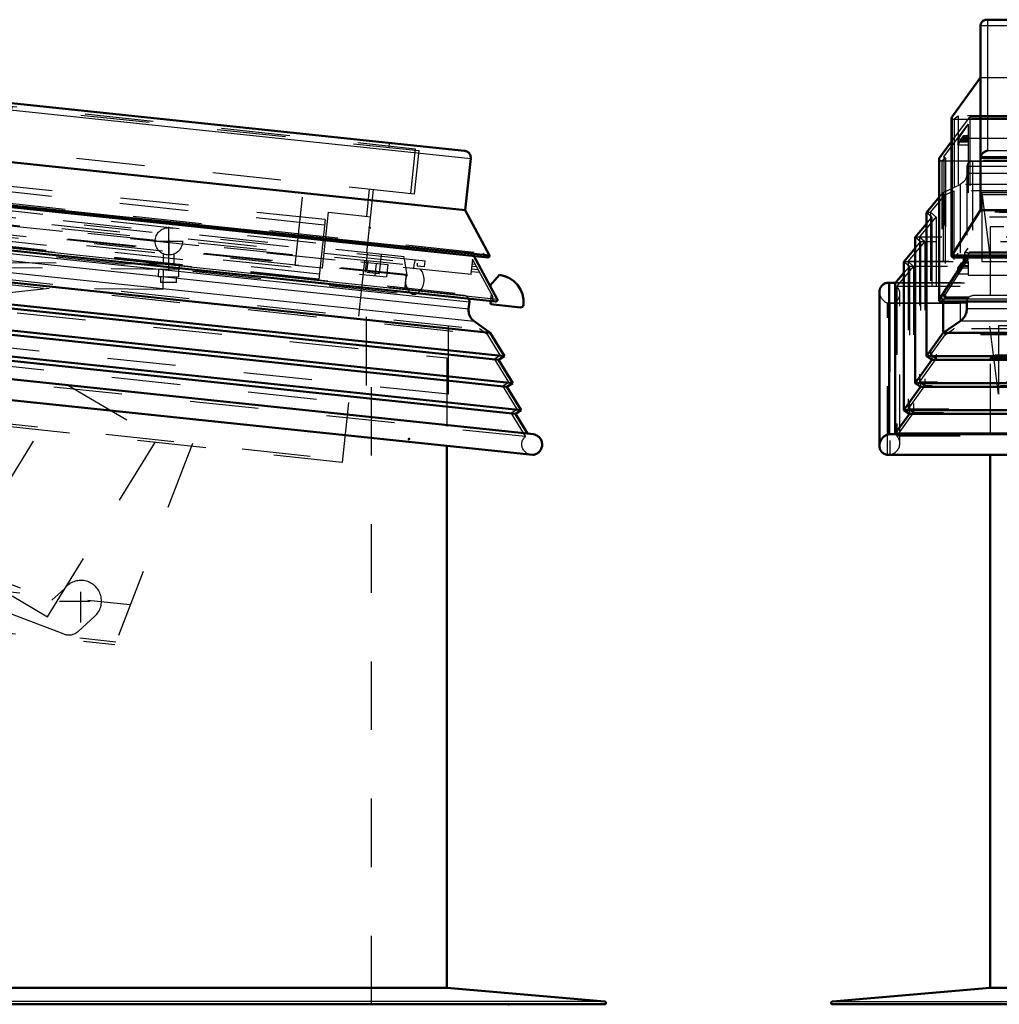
# Model space of a CAD drawing. Header units: millimetres. Extents: x 0 to 428, y 0 to 298.
# Tile 11 of 45: x 131 to 145, y 135 to 150. Entities that reach past the tile are written whole.
import ezdxf

# ---------------------------------------------------------------- set-up
doc = ezdxf.new("R2010")
doc.units = ezdxf.units.MM
doc.linetypes.add('Center', pattern=[1.5, 0.45, -0.5, 0.05, -0.5])
doc.linetypes.add('Dashed', pattern=[2, 1, -1])
for name, color, linetype, lineweight in [('am_0', 7, 'Continuous', 50), ('am_12', 3, 'Continuous', 25), ('am_3', 6, 'Dashed', 25), ('am_6', 2, 'Continuous', 35), ('am_7', 7, 'Center', 25), ('am_9', 7, 'Continuous', 50)]:
    doc.layers.add(name, color=color, linetype=linetype, lineweight=lineweight)

# ---------------------------------------------------------------- blocks, each defined once
blk = doc.blocks.new('22_FGS3001001502511U_0_in_FDFneo100150C2325N1N4N_300Cl0__1203')
at = {"layer": 'am_3'}
for p, q in [((135.061, 146.685), (120.7, 148.194)), ((135.07, 146.765), (120.709, 148.274)), ((134.986, 145.969), (120.625, 147.478)), ((134.978, 145.889), (120.617, 147.399)), ((134.637, 146.096), (134.765, 147.309)), ((135.678, 146.811), (135.72, 147.209)), ((135.035, 146.054), (135.121, 146.87)), ((135.121, 146.87), (135.738, 146.805)), ((135.07, 146.765), (134.978, 145.889)), ((135.035, 146.054), (134.637, 146.096))]:
    blk.add_line(p, q, dxfattribs=at)
at = {"layer": 'am_6'}
for tag, p, flags in [('NB', (140.738, 148.844), 8), ('NN', (140.738, 148.344), 8), ('NT', (140.738, 147.844), 8), ('NBSYN', (140.738, 147.344), 8), ('LINA', (140.738, 146.844), 8), ('CATALOG', (140.738, 146.344), 8), ('IDNR', (140.738, 145.844), 8), ('PN', (140.738, 145.344), 8), ('LODLEVEL', (140.738, 144.844), 8), ('L', (140.738, 144.344), 8), ('W', (140.738, 143.844), 8), ('DP', (140.738, 143.344), 8), ('OP', (140.738, 142.844), 8), ('PPATH', (140.738, 142.344), 8), ('ExcludeFromBOM', (140.738, 141.344), 8), ('PSOL_0', (140.738, 140.844), 9), ('PSOL_1', (140.738, 140.344), 9), ('PSOL_2', (140.738, 139.844), 9)]:
    blk.add_attdef(tag, p, '', height=0.5, dxfattribs=dict(at, flags=flags))
blk = doc.blocks.new('23_Flat_Glass_Skylight_300100150_6_0_in_FDFneo100150C2325N1N4N_300Cl0__1203')
at = {"layer": 'am_3'}
for p, q in [((119.37, 147.729), (136.266, 145.953)), ((119.218, 147.474), (136.362, 145.672)), ((119.271, 147.488), (136.313, 145.696)), ((136.266, 145.953), (136.229, 146.19)), ((136.38, 146.174), (136.376, 146.135)), ((136.311, 145.698), (136.417, 145.687)), ((136.313, 145.696), (136.311, 145.698)), ((136.414, 145.686), (136.417, 145.687))]:
    blk.add_line(p, q, dxfattribs=at)
for points in [[(136.456, 145.724), (136.469, 145.741), (136.481, 145.759), (136.492, 145.779), (136.5, 145.799), (136.507, 145.819), (136.512, 145.841), (136.515, 145.862), (136.517, 145.884), (136.516, 145.906), (136.513, 145.927), (136.509, 145.949), (136.503, 145.97), (136.495, 145.99), (136.485, 146.009), (136.473, 146.028), (136.46, 146.045)], [(136.313, 145.696), (136.299, 145.713), (136.287, 145.731), (136.276, 145.75), (136.267, 145.77), (136.26, 145.791), (136.255, 145.812), (136.251, 145.834), (136.249, 145.855), (136.25, 145.877), (136.252, 145.899), (136.256, 145.92), (136.262, 145.941), (136.266, 145.953)], [(136.417, 145.687), (136.433, 145.701), (136.449, 145.716), (136.456, 145.724)], [(136.362, 145.672), (136.355, 145.673), (136.348, 145.674), (136.342, 145.677), (136.336, 145.679), (136.33, 145.682), (136.324, 145.686), (136.319, 145.69), (136.314, 145.695), (136.313, 145.696)], [(136.414, 145.686), (136.409, 145.682), (136.403, 145.679), (136.397, 145.676), (136.39, 145.674), (136.384, 145.673), (136.377, 145.672), (136.37, 145.671), (136.364, 145.672), (136.362, 145.672)]]:
    blk.add_lwpolyline(points, dxfattribs=at)
at = {"layer": 'am_6'}
for tag, p, flags in [('NB', (141.517, 147.969), 8), ('NN', (141.517, 147.469), 8), ('NT', (141.517, 146.969), 8), ('NBSYN', (141.517, 146.469), 8), ('LINA', (141.517, 145.969), 8), ('CATALOG', (141.517, 145.469), 8), ('IDNR', (141.517, 144.969), 8), ('PN', (141.517, 144.469), 8), ('LODLEVEL', (141.517, 143.969), 8), ('L', (141.517, 143.469), 8), ('W', (141.517, 142.969), 8), ('PPATH', (141.517, 142.469), 8), ('ExcludeFromBOM', (141.517, 141.469), 8), ('PSOL_0', (141.517, 140.969), 9), ('PSOL_1', (141.517, 140.469), 9), ('PSOL_2', (141.517, 139.969), 9)]:
    blk.add_attdef(tag, p, '', height=0.5, dxfattribs=dict(at, flags=flags))
blk = doc.blocks.new('24_Flat_Glass_Skylight_300100150_12_0_in_FDFneo100150C2325N1N4N_300Cl0__1203')
at = {"layer": 'am_3'}
for p, q in [((119.678, 147.821), (135.984, 146.108)), ((119.659, 147.641), (135.965, 145.927)), ((135.802, 145.944), (135.821, 146.125)), ((135.984, 146.108), (135.965, 145.927))]:
    blk.add_line(p, q, dxfattribs=at)
at = {"layer": 'am_6'}
for tag, p, flags in [('NB', (140.984, 147.821), 8), ('NN', (140.984, 147.321), 8), ('NT', (140.984, 146.821), 8), ('NBSYN', (140.984, 146.321), 8), ('LINA', (140.984, 145.821), 8), ('CATALOG', (140.984, 145.321), 8), ('IDNR', (140.984, 144.821), 8), ('PN', (140.984, 144.321), 8), ('LODLEVEL', (140.984, 143.821), 8), ('L', (140.984, 143.321), 8), ('W', (140.984, 142.821), 8), ('PPATH', (140.984, 142.321), 8), ('ExcludeFromBOM', (140.984, 141.321), 8), ('PSOL_0', (140.984, 140.821), 9), ('PSOL_1', (140.984, 140.321), 9), ('PSOL_2', (140.984, 139.821), 9)]:
    blk.add_attdef(tag, p, '', height=0.5, dxfattribs=dict(at, flags=flags))
blk = doc.blocks.new('25_Flat_Glass_Skylight_300100150_5_0_in_FDFneo100150C2325N1N4N_300Cl0__1203')
at = {"layer": 'am_3'}
for p, q in [((119.77, 147.668), (135.862, 145.977)), ((135.663, 145.998), (135.692, 146.277)), ((135.891, 146.256), (135.862, 145.977))]:
    blk.add_line(p, q, dxfattribs=at)
at = {"layer": 'am_6'}
for tag, p, flags in [('NB', (140.891, 147.947), 8), ('NN', (140.891, 147.447), 8), ('NT', (140.891, 146.947), 8), ('NBSYN', (140.891, 146.447), 8), ('LINA', (140.891, 145.947), 8), ('CATALOG', (140.891, 145.447), 8), ('IDNR', (140.891, 144.947), 8), ('PN', (140.891, 144.447), 8), ('LODLEVEL', (140.891, 143.947), 8), ('L', (140.891, 143.447), 8), ('W', (140.891, 142.947), 8), ('PPATH', (140.891, 142.447), 8), ('ExcludeFromBOM', (140.891, 141.447), 8), ('PSOL_0', (140.891, 140.947), 9), ('PSOL_1', (140.891, 140.447), 9), ('PSOL_2', (140.891, 139.947), 9)]:
    blk.add_attdef(tag, p, '', height=0.5, dxfattribs=dict(at, flags=flags))
blk = doc.blocks.new('26_FGS3001001502C4U_0_in_FDFneo100150C2325N1N4N_300Cl0__1203')
at = {"layer": 'am_3'}
for p, q in [((119.637, 149.558), (136.385, 147.798)), ((136.385, 147.798), (136.316, 147.146))]:
    blk.add_line(p, q, dxfattribs=at)
at = {"layer": 'am_6'}
for tag, p, flags in [('NB', (141.385, 149.558), 8), ('NN', (141.385, 149.058), 8), ('NT', (141.385, 148.558), 8), ('NBSYN', (141.385, 148.058), 8), ('LINA', (141.385, 147.558), 8), ('CATALOG', (141.385, 147.058), 8), ('IDNR', (141.385, 146.558), 8), ('PN', (141.385, 146.058), 8), ('LODLEVEL', (141.385, 145.558), 8), ('L', (141.385, 145.058), 8), ('W', (141.385, 144.558), 8), ('TG', (141.385, 144.058), 8), ('TG1', (141.385, 143.558), 8), ('OC', (141.385, 143.058), 8), ('PPATH', (141.385, 142.558), 8), ('ExcludeFromBOM', (141.385, 141.558), 8), ('PSOL_0', (141.385, 141.058), 9), ('PSOL_1', (141.385, 140.558), 9), ('PSOL_2', (141.385, 140.058), 9), ('PSOL_3', (141.385, 139.558), 9)]:
    blk.add_attdef(tag, p, '', height=0.5, dxfattribs=dict(at, flags=flags))
blk = doc.blocks.new('27_FGS30010015025C3U_0_in_FDFneo100150C2325N1N4N_300Cl0__1203')
at = {"layer": 'am_0'}
for p, q in [((118.926, 149.678), (137.106, 147.767)), ((137.115, 146.903), (118.737, 148.835)), ((118.252, 148.258), (137.469, 146.238)), ((118.271, 148.229), (137.445, 146.213)), ((118.026, 147.622), (137.558, 145.569)), ((137.195, 147.657), (137.115, 146.903)), ((137.115, 146.903), (137.469, 146.238)), ((137.24, 146.235), (137.583, 145.606)), ((137.477, 145.801), (137.614, 145.958)), ((137.482, 145.53), (137.487, 145.576)), ((137.92, 145.484), (137.482, 145.53))]:
    blk.add_line(p, q, dxfattribs=at)
for points in [[(137.195, 147.657), (137.195, 147.666), (137.195, 147.675), (137.194, 147.684), (137.192, 147.692), (137.19, 147.7), (137.187, 147.709), (137.183, 147.716), (137.178, 147.724), (137.173, 147.731), (137.167, 147.737), (137.161, 147.743), (137.154, 147.749), (137.147, 147.754), (137.139, 147.758), (137.131, 147.761), (137.123, 147.764), (137.114, 147.766), (137.106, 147.767)], [(137.469, 146.238), (137.469, 146.236), (137.469, 146.234), (137.469, 146.232), (137.469, 146.23), (137.468, 146.228), (137.467, 146.227), (137.467, 146.225), (137.466, 146.223), (137.464, 146.222), (137.463, 146.22), (137.462, 146.219), (137.46, 146.218), (137.459, 146.217), (137.457, 146.216), (137.455, 146.215), (137.454, 146.214), (137.452, 146.214), (137.45, 146.213), (137.448, 146.213), (137.446, 146.213), (137.445, 146.213)], [(137.583, 145.606), (137.584, 145.604), (137.585, 145.602), (137.585, 145.6), (137.586, 145.598), (137.586, 145.595), (137.586, 145.593), (137.586, 145.591), (137.586, 145.589), (137.585, 145.587), (137.584, 145.585), (137.583, 145.583), (137.582, 145.581), (137.581, 145.579), (137.58, 145.577), (137.578, 145.576), (137.577, 145.574), (137.575, 145.573), (137.573, 145.572), (137.571, 145.571), (137.569, 145.57), (137.567, 145.569), (137.565, 145.569), (137.563, 145.569), (137.56, 145.569), (137.558, 145.569)]]:
    blk.add_lwpolyline(points, dxfattribs=at)
for centre, radius, start, end in [((137.566, 145.561), 0.4, 354, 83.1406), ((137.924, 145.524), 0.04, 264, 354)]:
    blk.add_arc(centre, radius, start, end, dxfattribs=at)
at = {"layer": 'am_12'}
for p, q in [((118.816, 149.589), (137.195, 147.657)), ((118.01, 147.663), (137.583, 145.606))]:
    blk.add_line(p, q, dxfattribs=at)
at = {"layer": 'am_3'}
for p, q in [((119.575, 149.542), (136.442, 147.77)), ((119.509, 148.913), (136.376, 147.14)), ((118.286, 148.232), (137.431, 146.22)), ((118.349, 148.276), (137.378, 146.276)), ((118.311, 147.953), (137.348, 145.952)), ((119.151, 147.945), (136.525, 146.119)), ((136.529, 146.159), (119.155, 147.985)), ((119.296, 147.89), (136.372, 146.095)), ((136.223, 146.221), (119.468, 147.982)), ((120.016, 147.994), (135.689, 146.347)), ((136.005, 147.816), (136.012, 147.882)), ((136.376, 147.14), (136.442, 147.77)), ((118.042, 147.625), (137.544, 145.576)), ((118.075, 147.678), (137.522, 145.634)), ((118.096, 147.659), (137.497, 145.62)), ((135.682, 146.278), (135.779, 147.203)), ((136.22, 146.191), (136.223, 146.221)), ((136.521, 146.079), (136.529, 146.159)), ((137.221, 146.186), (137.198, 145.968)), ((137.208, 146.293), (137.24, 146.235)), ((137.522, 145.634), (137.221, 146.186)), ((137.431, 146.22), (137.378, 146.276)), ((136.368, 146.055), (136.376, 146.135)), ((136.416, 146.13), (136.412, 146.091)), ((136.412, 146.091), (136.521, 146.079)), ((137.206, 146.047), (137.302, 146.037)), ((137.211, 146.087), (137.279, 146.08)), ((137.214, 146.117), (137.261, 146.112)), ((137.202, 146.008), (137.325, 145.995)), ((137.487, 145.576), (137.498, 145.679)), ((137.497, 145.62), (137.522, 145.634)), ((137.544, 145.576), (137.497, 145.62))]:
    blk.add_line(p, q, dxfattribs=at)
for points in [[(137.445, 146.213), (137.443, 146.214), (137.441, 146.214), (137.439, 146.215), (137.438, 146.216), (137.436, 146.216), (137.434, 146.218), (137.433, 146.219), (137.431, 146.22), (137.431, 146.22)], [(137.558, 145.569), (137.556, 145.569), (137.554, 145.57), (137.552, 145.57), (137.55, 145.571), (137.548, 145.572), (137.546, 145.574), (137.545, 145.575), (137.544, 145.576)]]:
    blk.add_lwpolyline(points, dxfattribs=at)
at = {"layer": 'am_6'}
for tag, p, flags in [('NB', (142.966, 149.679), 8), ('NN', (142.966, 149.179), 8), ('NT', (142.966, 148.679), 8), ('NBSYN', (142.966, 148.179), 8), ('LINA', (142.966, 147.679), 8), ('CATALOG', (142.966, 147.179), 8), ('IDNR', (142.966, 146.679), 8), ('PN', (142.966, 146.179), 8), ('LODLEVEL', (142.966, 145.679), 8), ('L', (142.966, 145.179), 8), ('W', (142.966, 144.679), 8), ('DP', (142.966, 144.179), 8), ('OP', (142.966, 143.679), 8), ('OC', (142.966, 143.179), 8), ('ExcludeFromBOM', (142.966, 142.179), 8), ('PSOL_0', (142.966, 141.679), 9), ('PSOL_1', (142.966, 141.179), 9), ('PSOL_2', (142.966, 140.679), 9)]:
    blk.add_attdef(tag, p, '', height=0.5, dxfattribs=dict(at, flags=flags))
blk = doc.blocks.new('28_Flat_Glass_Skylight_3001001502_2_0_in_FDFneo100150C2325N1N4N_300Cl0__1203')
at = {"layer": 'am_0'}
for p, q in [((118.011, 147.16), (137.477, 145.114)), ((117.735, 146.868), (137.686, 144.771)), ((117.807, 146.799), (137.601, 144.719)), ((117.533, 146.509), (137.809, 144.377)), ((117.605, 146.44), (137.724, 144.325)), ((117.33, 146.149), (137.932, 143.984)), ((117.403, 146.08), (137.847, 143.932)), ((117.081, 145.844), (138.113, 143.634)), ((138.103, 143.333), (117.028, 145.548)), ((137.176, 145.564), (137.165, 145.464)), ((137.246, 145.281), (137.477, 145.114)), ((137.477, 145.114), (137.686, 144.771)), ((137.686, 144.771), (137.601, 144.719)), ((137.601, 144.719), (137.809, 144.377)), ((137.809, 144.377), (137.724, 144.325)), ((137.724, 144.325), (137.932, 143.984)), ((137.932, 143.984), (137.847, 143.932)), ((137.847, 143.932), (138.023, 143.643))]:
    blk.add_line(p, q, dxfattribs=at)
for points in [[(137.176, 145.564), (137.176, 145.571), (137.176, 145.579), (137.175, 145.586), (137.174, 145.593), (137.171, 145.6), (137.169, 145.607), (137.167, 145.61)], [(137.246, 145.281), (137.233, 145.292), (137.22, 145.304), (137.209, 145.317), (137.198, 145.331), (137.189, 145.346), (137.181, 145.362), (137.175, 145.378), (137.17, 145.395), (137.166, 145.412), (137.164, 145.429), (137.164, 145.447), (137.165, 145.464)], [(138.103, 143.333), (138.116, 143.335), (138.129, 143.338), (138.142, 143.343), (138.154, 143.348), (138.165, 143.354), (138.176, 143.362), (138.187, 143.37), (138.196, 143.379), (138.205, 143.389), (138.213, 143.4), (138.22, 143.411), (138.225, 143.423), (138.23, 143.436), (138.234, 143.448), (138.236, 143.461), (138.238, 143.475), (138.238, 143.488), (138.237, 143.501), (138.235, 143.514), (138.232, 143.527), (138.228, 143.54), (138.222, 143.552), (138.216, 143.563), (138.208, 143.574), (138.2, 143.585), (138.191, 143.594), (138.181, 143.603), (138.17, 143.611), (138.159, 143.618), (138.147, 143.623), (138.134, 143.628), (138.122, 143.632), (138.113, 143.634)]]:
    blk.add_lwpolyline(points, dxfattribs=at)
at = {"layer": 'am_12'}
for p, q in [((118.399, 147.537), (137.176, 145.564)), ((118.388, 147.437), (137.165, 145.464)), ((118.271, 147.276), (137.246, 145.281))]:
    blk.add_line(p, q, dxfattribs=at)
at = {"layer": 'am_3'}
for p, q in [((119.386, 147.739), (136.253, 145.967)), ((137.101, 145.656), (118.357, 147.626)), ((118.172, 147.183), (137.324, 145.17)), ((118.037, 147.123), (137.444, 145.084)), ((117.797, 146.87), (137.626, 144.786)), ((117.87, 146.801), (137.54, 144.733)), ((117.595, 146.51), (137.749, 144.392)), ((117.667, 146.442), (137.663, 144.34)), ((135.565, 145.355), (135.651, 146.171)), ((135.694, 146.166), (135.68, 146.027)), ((117.393, 146.151), (137.872, 143.998)), ((117.465, 146.082), (137.786, 143.946)), ((136.253, 145.967), (136.23, 145.748)), ((117.189, 145.79), (137.996, 143.604)), ((137.444, 145.084), (137.324, 145.17)), ((137.626, 144.786), (137.444, 145.084)), ((137.54, 144.733), (137.626, 144.786)), ((137.749, 144.392), (137.54, 144.733)), ((137.663, 144.34), (137.749, 144.392)), ((137.872, 143.998), (137.663, 144.34)), ((137.786, 143.946), (137.872, 143.998)), ((137.996, 143.604), (137.786, 143.946))]:
    blk.add_line(p, q, dxfattribs=at)
for points in [[(137.167, 145.61), (137.164, 145.616), (137.16, 145.623), (137.155, 145.628), (137.15, 145.634), (137.144, 145.638), (137.139, 145.643), (137.132, 145.646), (137.126, 145.65), (137.119, 145.652), (137.112, 145.654), (137.105, 145.656), (137.101, 145.656)], [(138.07, 143.336), (138.057, 143.339), (138.045, 143.343), (138.032, 143.347), (138.02, 143.353), (138.009, 143.36), (137.998, 143.368), (137.988, 143.376), (137.979, 143.386), (137.971, 143.396), (137.963, 143.407), (137.957, 143.419), (137.951, 143.431), (137.947, 143.443), (137.944, 143.456), (137.942, 143.469), (137.941, 143.483), (137.941, 143.496), (137.942, 143.509), (137.945, 143.522), (137.948, 143.535), (137.953, 143.547), (137.959, 143.559), (137.966, 143.57), (137.974, 143.581), (137.982, 143.591), (137.992, 143.6), (137.996, 143.604)]]:
    blk.add_lwpolyline(points, dxfattribs=at)
at = {"layer": 'am_6'}
for tag, p, flags in [('NB', (143.238, 147.818), 8), ('NN', (143.238, 147.318), 8), ('NT', (143.238, 146.818), 8), ('NBSYN', (143.238, 146.318), 8), ('LINA', (143.238, 145.818), 8), ('CATALOG', (143.238, 145.318), 8), ('IDNR', (143.238, 144.818), 8), ('PN', (143.238, 144.318), 8), ('LODLEVEL', (143.238, 143.818), 8), ('L', (143.238, 143.318), 8), ('W', (143.238, 142.818), 8), ('DP', (143.238, 142.318), 8), ('ExcludeFromBOM', (143.238, 141.318), 8), ('PSOL_0', (143.238, 140.818), 9), ('PSOL_1', (143.238, 140.318), 9)]:
    blk.add_attdef(tag, p, '', height=0.5, dxfattribs=dict(at, flags=flags))
blk = doc.blocks.new('29_FGS30010015025314U_0_in_FDFneo100150C2325N1N4N_300Cl0__1203')
at = {"layer": 'am_3'}
for p, q in [((136.868, 144.218), (118.468, 146.152)), ((135.668, 145.344), (135.668, 144.344)), ((136.868, 145.218), (136.868, 144.218))]:
    blk.add_line(p, q, dxfattribs=at)
at = {"layer": 'am_6'}
for tag, p, flags in [('NB', (141.868, 147.152), 8), ('NN', (141.868, 146.652), 8), ('NT', (141.868, 146.152), 8), ('NBSYN', (141.868, 145.652), 8), ('LINA', (141.868, 145.152), 8), ('CATALOG', (141.868, 144.652), 8), ('IDNR', (141.868, 144.152), 8), ('PN', (141.868, 143.652), 8), ('LODLEVEL', (141.868, 143.152), 8), ('L', (141.868, 142.652), 8), ('W', (141.868, 142.152), 8), ('DP', (141.868, 141.652), 8), ('OP', (141.868, 141.152), 8), ('BA', (141.868, 140.652), 8), ('ExcludeFromBOM', (141.868, 139.652), 8), ('PSOL_0', (141.868, 139.152), 9), ('PSOL_1', (141.868, 138.652), 9), ('PSOL_2', (141.868, 138.152), 9)]:
    blk.add_attdef(tag, p, '', height=0.5, dxfattribs=dict(at, flags=flags))
blk = doc.blocks.new('30_FGS30010015025C310U_0_in_FDFneo100150C2325N1N4N_300Cl0__1203')
at = {"layer": 'am_3'}
for p, q in [((122.15, 146.209), (132.949, 146.116)), ((132.711, 146.265), (132.709, 146.118)), ((132.869, 146.117), (132.871, 146.263)), ((132.949, 146.036), (124.024, 146.113)), ((132.639, 146.039), (132.638, 145.929)), ((132.709, 146.038), (132.706, 145.746)), ((132.938, 145.926), (132.939, 146.036)), ((132.949, 146.036), (132.949, 146.116)), ((132.938, 145.926), (132.638, 145.929)), ((132.67, 145.928), (132.669, 145.848)), ((132.905, 145.846), (132.906, 145.926)), ((120.03, 145.748), (135.412, 144.097)), ((131.046, 145.761), (127.231, 145.325)), ((132.706, 145.746), (131.046, 145.761)), ((132.905, 145.846), (132.669, 145.848)), ((135.319, 143.224), (119.937, 144.875)), ((119.941, 144.914), (135.323, 143.264)), ((130.293, 142.682), (131.321, 144.351)), ((131.321, 144.351), (132.629, 143.577)), ((135.412, 144.097), (135.319, 143.224)), ((131.024, 140.971), (132.629, 143.577)), ((133.137, 143.498), (132.006, 140.57)), ((127.066, 143.315), (131.024, 140.971)), ((119.681, 142.496), (132.23, 141.15)), ((131.264, 140.721), (127.312, 142.222)), ((119.562, 141.946), (132.021, 140.609)), ((119.617, 141.9), (132.006, 140.57)), ((129.687, 141.748), (131.086, 141.217)), ((131.086, 141.217), (131.273, 141.386)), ((131.711, 140.979), (131.469, 140.76))]:
    blk.add_line(p, q, dxfattribs=at)
blk.add_circle((132.792, 146.447), 0.2, dxfattribs=at)
for centre, radius, start, end in [((131.51, 141.202), 0.3, 312.014, 142.2019), ((131.335, 140.908), 0.2, 249.2019, 312.2019)]:
    blk.add_arc(centre, radius, start, end, dxfattribs=at)
at = {"layer": 'am_7'}
for p, q in [((132.792, 146.237), (132.792, 146.657)), ((132.582, 146.447), (133.002, 146.447)), ((132.792, 146.468), (132.787, 145.843)), ((131.51, 140.887), (131.51, 141.517)), ((131.195, 141.202), (131.825, 141.202))]:
    blk.add_line(p, q, dxfattribs=at)
at = {"layer": 'am_6'}
for tag, p, flags in [('NB', (140.412, 146.917), 8), ('NN', (140.412, 146.417), 8), ('NT', (140.412, 145.917), 8), ('NBSYN', (140.412, 145.417), 8), ('LINA', (140.412, 144.917), 8), ('CATALOG', (140.412, 144.417), 8), ('IDNR', (140.412, 143.917), 8), ('PN', (140.412, 143.417), 8), ('LODLEVEL', (140.412, 142.917), 8), ('L', (140.412, 142.417), 8), ('W', (140.412, 141.917), 8), ('DP', (140.412, 141.417), 8), ('OP', (140.412, 140.917), 8), ('OC', (140.412, 140.417), 8), ('BA', (140.412, 139.917), 8), ('ExcludeFromBOM', (140.412, 138.917), 8), ('PSOL_0', (140.412, 138.417), 9), ('PSOL_1', (140.412, 137.917), 9), ('PSOL_2', (140.412, 137.417), 9), ('PSOL_3', (140.412, 136.917), 9)]:
    blk.add_attdef(tag, p, '', height=0.5, dxfattribs=dict(at, flags=flags))
blk = doc.blocks.new('31_FGS30010015025301U_0_in_FDFneo100150C2325N1N4N_300Cl0__1203')
at = {"layer": 'am_0'}
for p, q in [((136.849, 143.465), (136.849, 135.563)), ((136.849, 135.563), (118.647, 135.563)), ((136.849, 135.563), (139.15, 135.362)), ((139.148, 135.322), (116.348, 135.322))]:
    blk.add_line(p, q, dxfattribs=at)
blk.add_lwpolyline([(139.148, 135.322), (139.15, 135.322), (139.151, 135.322), (139.153, 135.323), (139.155, 135.323), (139.156, 135.324), (139.158, 135.325), (139.159, 135.326), (139.161, 135.327), (139.162, 135.328), (139.163, 135.329), (139.164, 135.33), (139.165, 135.332), (139.166, 135.333), (139.167, 135.335), (139.167, 135.337), (139.168, 135.338), (139.168, 135.34), (139.168, 135.342), (139.168, 135.344), (139.168, 135.345), (139.167, 135.347), (139.167, 135.349), (139.166, 135.35), (139.165, 135.352), (139.164, 135.353), (139.163, 135.355), (139.162, 135.356), (139.161, 135.357), (139.159, 135.358), (139.158, 135.359), (139.156, 135.36), (139.155, 135.361), (139.153, 135.361), (139.151, 135.362), (139.15, 135.362)], dxfattribs=at)
at = {"layer": 'am_12'}
blk.add_line((139.15, 135.362), (116.346, 135.362), dxfattribs=at)
at = {"layer": 'am_3'}
for p, q in [((118.647, 146.659), (136.849, 144.746)), ((135.748, 135.322), (135.748, 144.861)), ((136.849, 144.746), (136.849, 143.465))]:
    blk.add_line(p, q, dxfattribs=at)
at = {"layer": 'am_6'}
for tag, p, flags in [('NB', (144.168, 146.659), 8), ('NN', (144.168, 146.159), 8), ('NT', (144.168, 145.659), 8), ('NBSYN', (144.168, 145.159), 8), ('LINA', (144.168, 144.659), 8), ('CATALOG', (144.168, 144.159), 8), ('IDNR', (144.168, 143.659), 8), ('PN', (144.168, 143.159), 8), ('LODLEVEL', (144.168, 142.659), 8), ('L', (144.168, 142.159), 8), ('W', (144.168, 141.659), 8), ('DP', (144.168, 141.159), 8), ('OP', (144.168, 140.659), 8), ('BA', (144.168, 140.159), 8), ('RT', (144.168, 139.659), 8), ('ExcludeFromBOM', (144.168, 138.659), 8), ('PSOL_0', (144.168, 138.159), 9), ('PSOL_1', (144.168, 137.659), 9), ('PSOL_2', (144.168, 137.159), 9)]:
    blk.add_attdef(tag, p, '', height=0.5, dxfattribs=dict(at, flags=flags))
blk = doc.blocks.new('37_FGS30010015025C3U_0_in_FDFneo100150C2325N1N4N_300Cl0__1203')
at = {"layer": 'am_0'}
for p, q in [((173.022, 149.679), (144.722, 149.679)), ((144.632, 149.589), (144.632, 146.903)), ((144.211, 148.258), (144.632, 148.835)), ((144.21, 148.253), (144.21, 146.233)), ((144.211, 148.258), (144.211, 146.238)), ((144.031, 147.663), (144.21, 147.902)), ((144.027, 147.649), (144.027, 145.591)), ((144.632, 146.903), (144.211, 146.238)), ((173.112, 146.903), (144.632, 146.903)), ((144.425, 146.213), (144.031, 145.606)), ((173.533, 146.238), (144.211, 146.238)), ((144.23, 146.213), (173.514, 146.213)), ((144.049, 145.569), (158.462, 145.569))]:
    blk.add_line(p, q, dxfattribs=at)
for points in [[(144.722, 149.679), (144.713, 149.678), (144.704, 149.677), (144.696, 149.675), (144.688, 149.673), (144.681, 149.669), (144.673, 149.665), (144.666, 149.661), (144.66, 149.655), (144.654, 149.649), (144.649, 149.643), (144.645, 149.636), (144.641, 149.629), (144.637, 149.621), (144.635, 149.613), (144.633, 149.605), (144.632, 149.596), (144.632, 149.589)], [(144.732, 149.678), (144.723, 149.679), (144.722, 149.679)], [(144.632, 147.657), (144.632, 147.666), (144.634, 147.675), (144.635, 147.684), (144.638, 147.692), (144.641, 147.7), (144.645, 147.709), (144.65, 147.716), (144.655, 147.724), (144.661, 147.731), (144.668, 147.737), (144.675, 147.743), (144.682, 147.749), (144.69, 147.754), (144.698, 147.758), (144.706, 147.761), (144.715, 147.764), (144.723, 147.766), (144.732, 147.767)], [(144.031, 147.663), (144.03, 147.661), (144.029, 147.659), (144.028, 147.658), (144.028, 147.656), (144.027, 147.653), (144.027, 147.651), (144.027, 147.649)], [(144.211, 146.238), (144.21, 146.236), (144.21, 146.234), (144.21, 146.232), (144.21, 146.23), (144.211, 146.228), (144.211, 146.227), (144.212, 146.225), (144.213, 146.223), (144.214, 146.222), (144.215, 146.22), (144.216, 146.219), (144.217, 146.218), (144.219, 146.217), (144.22, 146.216), (144.222, 146.215), (144.224, 146.214), (144.226, 146.214), (144.227, 146.213), (144.229, 146.213), (144.23, 146.213)], [(144.031, 145.606), (144.03, 145.604), (144.029, 145.602), (144.028, 145.6), (144.028, 145.598), (144.027, 145.595), (144.027, 145.593), (144.027, 145.591)], [(144.027, 145.591), (144.027, 145.589), (144.027, 145.587), (144.028, 145.585), (144.028, 145.583), (144.029, 145.581), (144.03, 145.579), (144.032, 145.577), (144.033, 145.576), (144.034, 145.574), (144.036, 145.573), (144.038, 145.572), (144.039, 145.571), (144.041, 145.57), (144.043, 145.57), (144.046, 145.569), (144.048, 145.569), (144.049, 145.569)]]:
    blk.add_lwpolyline(points, dxfattribs=at)
at = {"layer": 'am_12'}
for p, q in [((173.012, 149.678), (144.732, 149.678)), ((144.732, 149.678), (144.732, 147.767)), ((173.012, 147.767), (144.732, 147.767)), ((144.031, 147.663), (144.031, 145.606)), ((173.112, 147.657), (144.632, 147.657)), ((158.462, 145.606), (144.031, 145.606))]:
    blk.add_line(p, q, dxfattribs=at)
at = {"layer": 'am_3'}
for p, q in [((173.112, 149.589), (144.632, 149.589)), ((144.632, 148.835), (173.112, 148.835)), ((144.21, 147.902), (144.477, 148.258)), ((173.533, 148.258), (144.211, 148.258)), ((144.235, 148.229), (173.509, 148.229)), ((144.246, 148.232), (144.305, 148.276)), ((173.498, 148.232), (144.246, 148.232)), ((144.246, 148.232), (144.246, 146.22)), ((173.439, 148.276), (144.305, 148.276)), ((144.305, 148.276), (144.305, 146.276)), ((173.267, 148.258), (144.477, 148.258)), ((144.477, 148.258), (144.477, 146.293)), ((144.095, 147.678), (144.452, 148.155)), ((144.452, 148.155), (144.301, 147.937)), ((144.452, 148.155), (144.452, 145.952)), ((144.452, 147.937), (144.301, 147.937)), ((144.301, 147.937), (144.301, 147.85)), ((144.301, 147.85), (144.356, 147.929)), ((144.328, 147.905), (144.384, 147.985)), ((144.356, 147.934), (144.328, 147.894)), ((144.328, 147.894), (144.328, 147.905)), ((144.452, 147.905), (144.328, 147.905)), ((144.452, 147.894), (144.328, 147.894)), ((144.356, 147.929), (144.356, 147.934)), ((144.452, 147.934), (144.356, 147.934)), ((144.452, 147.929), (144.356, 147.929)), ((144.452, 147.985), (144.384, 147.985)), ((144.384, 147.985), (144.384, 147.952)), ((144.384, 147.952), (144.404, 147.982)), ((144.452, 147.952), (144.384, 147.952)), ((144.404, 147.925), (144.452, 147.994)), ((144.452, 147.982), (144.404, 147.982)), ((144.404, 147.982), (144.404, 147.925)), ((144.452, 147.925), (144.404, 147.925)), ((144.452, 147.953), (145.287, 147.953)), ((144.452, 147.85), (144.301, 147.85)), ((173.713, 147.663), (144.031, 147.663)), ((144.055, 147.622), (173.689, 147.622)), ((144.067, 147.625), (144.118, 147.659)), ((173.677, 147.625), (144.067, 147.625)), ((144.067, 147.625), (144.067, 145.576)), ((173.649, 147.678), (144.095, 147.678)), ((144.095, 147.678), (144.095, 145.634)), ((144.118, 147.659), (144.095, 147.678)), ((173.626, 147.659), (144.118, 147.659)), ((144.118, 147.659), (144.118, 145.62)), ((144.404, 146.278), (144.452, 146.347)), ((144.095, 145.634), (144.452, 146.186)), ((144.246, 146.22), (144.305, 146.276)), ((173.498, 146.22), (144.246, 146.22)), ((144.452, 146.186), (144.301, 145.968)), ((173.439, 146.276), (144.305, 146.276)), ((144.328, 146.079), (144.384, 146.159)), ((144.384, 146.191), (144.404, 146.221)), ((144.452, 146.191), (144.384, 146.191)), ((144.384, 146.159), (144.384, 146.191)), ((144.452, 146.159), (144.384, 146.159)), ((144.452, 146.278), (144.404, 146.278)), ((144.404, 146.221), (144.404, 146.278)), ((144.452, 146.221), (144.404, 146.221)), ((144.477, 146.293), (144.425, 146.213)), ((144.477, 146.293), (173.267, 146.293)), ((144.301, 146.055), (144.356, 146.135)), ((144.452, 146.055), (144.301, 146.055)), ((144.301, 145.968), (144.301, 146.055)), ((144.356, 146.13), (144.328, 146.091)), ((144.328, 146.091), (144.328, 146.079)), ((144.452, 146.091), (144.328, 146.091)), ((144.452, 146.079), (144.328, 146.079)), ((144.356, 146.135), (144.356, 146.13)), ((144.452, 146.135), (144.356, 146.135)), ((144.452, 146.13), (144.356, 146.13)), ((144.452, 145.968), (144.301, 145.968)), ((144.452, 145.952), (145.287, 145.952)), ((144.067, 145.576), (144.118, 145.62)), ((144.118, 145.62), (144.095, 145.634)), ((158.462, 145.634), (144.095, 145.634)), ((158.462, 145.62), (144.118, 145.62)), ((158.462, 145.576), (144.067, 145.576))]:
    blk.add_line(p, q, dxfattribs=at)
for points in [[(144.211, 148.258), (144.21, 148.256), (144.21, 148.254), (144.21, 148.252), (144.21, 148.25), (144.211, 148.248), (144.211, 148.246), (144.212, 148.244), (144.213, 148.243), (144.214, 148.241), (144.215, 148.239), (144.216, 148.238), (144.217, 148.236), (144.219, 148.235), (144.22, 148.233), (144.222, 148.232), (144.224, 148.231), (144.226, 148.23), (144.227, 148.23), (144.229, 148.229), (144.231, 148.229), (144.233, 148.229), (144.235, 148.229)], [(144.235, 148.229), (144.236, 148.229), (144.238, 148.229), (144.24, 148.229), (144.242, 148.23), (144.244, 148.231), (144.245, 148.232), (144.246, 148.232)], [(144.027, 147.649), (144.027, 147.647), (144.027, 147.645), (144.028, 147.643), (144.028, 147.641), (144.029, 147.639), (144.03, 147.637), (144.032, 147.635), (144.033, 147.633), (144.034, 147.631), (144.036, 147.629), (144.038, 147.628), (144.039, 147.627), (144.041, 147.625), (144.043, 147.624), (144.046, 147.623), (144.048, 147.623), (144.05, 147.622), (144.052, 147.622), (144.054, 147.622), (144.055, 147.622)], [(144.055, 147.622), (144.057, 147.622), (144.059, 147.622), (144.061, 147.623), (144.063, 147.623), (144.065, 147.624), (144.067, 147.625), (144.067, 147.625)], [(144.23, 146.213), (144.232, 146.213), (144.234, 146.214), (144.236, 146.214), (144.238, 146.215), (144.239, 146.215), (144.241, 146.216), (144.243, 146.217), (144.245, 146.218), (144.246, 146.22), (144.246, 146.22)], [(144.049, 145.569), (144.052, 145.569), (144.054, 145.569), (144.056, 145.57), (144.058, 145.57), (144.06, 145.571), (144.062, 145.572), (144.064, 145.573), (144.066, 145.575), (144.067, 145.576)]]:
    blk.add_lwpolyline(points, dxfattribs=at)
at = {"layer": 'am_6'}
for tag, p, flags in [('NB', (178.717, 149.679), 8), ('NN', (178.717, 149.179), 8), ('NT', (178.717, 148.679), 8), ('NBSYN', (178.717, 148.179), 8), ('LINA', (178.717, 147.679), 8), ('CATALOG', (178.717, 147.179), 8), ('IDNR', (178.717, 146.679), 8), ('PN', (178.717, 146.179), 8), ('LODLEVEL', (178.717, 145.679), 8), ('L', (178.717, 145.179), 8), ('W', (178.717, 144.679), 8), ('DP', (178.717, 144.179), 8), ('OP', (178.717, 143.679), 8), ('OC', (178.717, 143.179), 8), ('ExcludeFromBOM', (178.717, 142.179), 8), ('PSOL_0', (178.717, 141.679), 9), ('PSOL_1', (178.717, 141.179), 9), ('PSOL_2', (178.717, 140.679), 9)]:
    blk.add_attdef(tag, p, '', height=0.5, dxfattribs=dict(at, flags=flags))
blk = doc.blocks.new('38_Flat_Glass_Skylight_3001001502_2_0_in_FDFneo100150C2325N1N4N_300Cl0__1203')
at = {"layer": 'am_0'}
for p, q in [((143.841, 146.868), (144.027, 147.09)), ((143.841, 146.868), (143.841, 144.771)), ((143.678, 146.509), (143.841, 146.704)), ((143.678, 146.509), (143.678, 144.377)), ((143.514, 146.149), (143.678, 146.345)), ((143.514, 146.149), (143.514, 143.984)), ((143.388, 145.835), (143.514, 145.986)), ((143.396, 145.844), (143.293, 145.844)), ((143.298, 145.844), (143.293, 145.844)), ((143.298, 145.844), (143.396, 145.844)), ((143.298, 145.844), (143.298, 143.634)), ((143.388, 145.835), (143.388, 143.643)), ((143.157, 145.708), (143.157, 143.468)), ((144.086, 145.569), (144.086, 145.114)), ((144.432, 145.569), (144.432, 145.464)), ((144.332, 145.281), (144.086, 145.114)), ((144.086, 145.114), (143.841, 144.771)), ((173.658, 145.114), (144.086, 145.114)), ((143.921, 144.719), (143.678, 144.377)), ((143.841, 144.771), (143.921, 144.719)), ((173.903, 144.771), (143.841, 144.771)), ((173.823, 144.719), (143.921, 144.719)), ((143.757, 144.325), (143.514, 143.984)), ((143.678, 144.377), (143.757, 144.325)), ((174.066, 144.377), (143.678, 144.377)), ((173.987, 144.325), (143.757, 144.325)), ((143.594, 143.932), (143.388, 143.643)), ((143.514, 143.984), (143.594, 143.932)), ((174.23, 143.984), (143.514, 143.984)), ((174.15, 143.932), (143.594, 143.932)), ((174.446, 143.634), (143.298, 143.634)), ((174.356, 143.643), (143.388, 143.643)), ((174.468, 143.333), (143.276, 143.333))]:
    blk.add_line(p, q, dxfattribs=at)
for points in [[(143.293, 145.844), (143.28, 145.844), (143.267, 145.842), (143.255, 145.839), (143.242, 145.835), (143.231, 145.83), (143.22, 145.824), (143.209, 145.817), (143.2, 145.809), (143.191, 145.8), (143.183, 145.79), (143.176, 145.779), (143.17, 145.768), (143.165, 145.756), (143.162, 145.744), (143.159, 145.732), (143.157, 145.719), (143.157, 145.708)], [(144.332, 145.281), (144.347, 145.292), (144.361, 145.304), (144.373, 145.317), (144.385, 145.331), (144.396, 145.346), (144.405, 145.362), (144.413, 145.378), (144.42, 145.395), (144.425, 145.412), (144.429, 145.429), (144.431, 145.447), (144.432, 145.464)], [(143.157, 143.468), (143.158, 143.481), (143.159, 143.495), (143.162, 143.508), (143.166, 143.521), (143.171, 143.533), (143.177, 143.546), (143.185, 143.558), (143.193, 143.569), (143.202, 143.58), (143.211, 143.59), (143.222, 143.599), (143.233, 143.607), (143.245, 143.614), (143.257, 143.621), (143.27, 143.626), (143.283, 143.63), (143.296, 143.633), (143.298, 143.634)], [(143.276, 143.333), (143.263, 143.335), (143.251, 143.338), (143.239, 143.343), (143.227, 143.348), (143.217, 143.354), (143.206, 143.362), (143.197, 143.37), (143.189, 143.379), (143.181, 143.389), (143.174, 143.4), (143.169, 143.411), (143.164, 143.423), (143.161, 143.436), (143.158, 143.448), (143.157, 143.461), (143.157, 143.468)]]:
    blk.add_lwpolyline(points, dxfattribs=at)
at = {"layer": 'am_12'}
for p, q in [((144.332, 145.569), (144.332, 145.281)), ((158.462, 145.564), (144.432, 145.564)), ((173.312, 145.464), (144.432, 145.464)), ((173.412, 145.281), (144.332, 145.281))]:
    blk.add_line(p, q, dxfattribs=at)
at = {"layer": 'am_3'}
for p, q in [((173.237, 147.613), (144.507, 147.613)), ((173.228, 147.612), (144.516, 147.612)), ((144.516, 147.612), (144.516, 145.656)), ((173.312, 147.537), (144.432, 147.537)), ((144.432, 147.537), (144.432, 145.569)), ((173.312, 147.437), (144.432, 147.437)), ((144.027, 147.09), (144.086, 147.16)), ((144.086, 147.16), (144.332, 147.276)), ((173.658, 147.16), (144.086, 147.16)), ((144.086, 147.16), (144.086, 145.569)), ((144.115, 147.123), (144.243, 147.183)), ((173.501, 147.183), (144.243, 147.183)), ((144.243, 147.183), (144.243, 145.17)), ((173.412, 147.276), (144.332, 147.276)), ((144.332, 147.276), (144.332, 145.569)), ((143.903, 146.87), (144.115, 147.123)), ((173.629, 147.123), (144.115, 147.123)), ((144.115, 147.123), (144.115, 145.084)), ((143.74, 146.51), (143.983, 146.801)), ((143.921, 146.799), (143.841, 146.868)), ((173.903, 146.868), (143.841, 146.868)), ((143.841, 146.704), (143.921, 146.799)), ((173.841, 146.87), (143.903, 146.87)), ((143.903, 146.87), (143.903, 144.786)), ((143.983, 146.801), (143.903, 146.87)), ((173.823, 146.799), (143.921, 146.799)), ((143.921, 146.799), (143.921, 144.719)), ((173.761, 146.801), (143.983, 146.801)), ((143.983, 146.801), (143.983, 144.733)), ((143.576, 146.151), (143.819, 146.442)), ((143.757, 146.44), (143.678, 146.509)), ((174.066, 146.509), (143.678, 146.509)), ((143.678, 146.345), (143.757, 146.44)), ((174.004, 146.51), (143.74, 146.51)), ((143.74, 146.51), (143.74, 144.392)), ((143.819, 146.442), (143.74, 146.51)), ((173.987, 146.44), (143.757, 146.44)), ((143.757, 146.44), (143.757, 144.325)), ((173.925, 146.442), (143.819, 146.442)), ((143.819, 146.442), (143.819, 144.34)), ((143.412, 145.79), (143.656, 146.082)), ((143.594, 146.08), (143.514, 146.149)), ((174.23, 146.149), (143.514, 146.149)), ((143.514, 145.986), (143.594, 146.08)), ((174.168, 146.151), (143.576, 146.151)), ((143.576, 146.151), (143.576, 143.998)), ((143.656, 146.082), (143.576, 146.151)), ((174.15, 146.08), (143.594, 146.08)), ((143.594, 146.08), (143.594, 143.932)), ((174.089, 146.082), (143.656, 146.082)), ((143.656, 146.082), (143.656, 143.946)), ((174.356, 145.835), (143.388, 145.835)), ((174.348, 145.844), (143.396, 145.844)), ((143.396, 145.844), (174.348, 145.844)), ((174.332, 145.79), (143.412, 145.79)), ((143.412, 145.79), (143.412, 143.604)), ((143.455, 143.503), (143.455, 145.68)), ((173.228, 145.656), (144.516, 145.656)), ((143.276, 145.548), (174.468, 145.548)), ((143.276, 143.333), (143.276, 145.548)), ((174.435, 145.545), (143.309, 145.545)), ((143.309, 145.545), (143.309, 143.336)), ((143.309, 145.545), (143.319, 145.544)), ((143.319, 145.544), (174.425, 145.544)), ((144.115, 145.084), (144.243, 145.17)), ((173.501, 145.17), (144.243, 145.17)), ((143.903, 144.786), (144.115, 145.084)), ((173.629, 145.084), (144.115, 145.084)), ((143.74, 144.392), (143.983, 144.733)), ((143.983, 144.733), (143.903, 144.786)), ((173.841, 144.786), (143.903, 144.786)), ((173.761, 144.733), (143.983, 144.733)), ((143.576, 143.998), (143.819, 144.34)), ((174.004, 144.392), (143.74, 144.392)), ((143.819, 144.34), (143.74, 144.392)), ((173.925, 144.34), (143.819, 144.34)), ((174.168, 143.998), (143.576, 143.998)), ((143.656, 143.946), (143.576, 143.998)), ((143.412, 143.604), (143.656, 143.946)), ((174.089, 143.946), (143.656, 143.946)), ((174.332, 143.604), (143.412, 143.604)), ((174.435, 143.336), (143.309, 143.336))]:
    blk.add_line(p, q, dxfattribs=at)
for points in [[(144.507, 147.613), (144.5, 147.612), (144.493, 147.611), (144.486, 147.61), (144.479, 147.608), (144.473, 147.605), (144.467, 147.601), (144.461, 147.597), (144.456, 147.593), (144.451, 147.588), (144.446, 147.583), (144.443, 147.577), (144.439, 147.571), (144.437, 147.564), (144.435, 147.557), (144.433, 147.55), (144.432, 147.543), (144.432, 147.537)], [(144.516, 147.612), (144.509, 147.613), (144.507, 147.613)], [(144.432, 147.437), (144.431, 147.42), (144.429, 147.403), (144.425, 147.387), (144.42, 147.371), (144.413, 147.355), (144.405, 147.341), (144.396, 147.327), (144.385, 147.315), (144.373, 147.303), (144.361, 147.293), (144.347, 147.283), (144.332, 147.276)], [(143.455, 145.68), (143.454, 145.694), (143.452, 145.707), (143.45, 145.72), (143.446, 145.733), (143.441, 145.746), (143.434, 145.758), (143.427, 145.77), (143.419, 145.781), (143.412, 145.79)], [(143.157, 145.708), (143.158, 145.695), (143.159, 145.682), (143.162, 145.668), (143.166, 145.655), (143.171, 145.643), (143.177, 145.63), (143.185, 145.619), (143.193, 145.607), (143.202, 145.597), (143.211, 145.587), (143.222, 145.578), (143.233, 145.569), (143.245, 145.562), (143.257, 145.556), (143.27, 145.55), (143.276, 145.548)], [(143.319, 145.544), (143.332, 145.545), (143.345, 145.547), (143.357, 145.549), (143.369, 145.553), (143.381, 145.559), (143.392, 145.565), (143.403, 145.572), (143.412, 145.58), (143.421, 145.589), (143.429, 145.599), (143.436, 145.609), (143.442, 145.62), (143.447, 145.632), (143.45, 145.644), (143.453, 145.657), (143.454, 145.67), (143.455, 145.68)], [(144.432, 145.564), (144.432, 145.571), (144.433, 145.579), (144.435, 145.586), (144.437, 145.593), (144.44, 145.6), (144.443, 145.607), (144.447, 145.613), (144.452, 145.62), (144.457, 145.626), (144.462, 145.631), (144.468, 145.636), (144.474, 145.641), (144.481, 145.645), (144.487, 145.648), (144.494, 145.651), (144.501, 145.653), (144.509, 145.655), (144.516, 145.656)], [(143.455, 143.503), (143.454, 143.516), (143.452, 143.529), (143.45, 143.541), (143.446, 143.553), (143.441, 143.565), (143.434, 143.576), (143.427, 143.586), (143.419, 143.596), (143.412, 143.604)], [(143.309, 143.336), (143.322, 143.339), (143.335, 143.343), (143.348, 143.347), (143.361, 143.353), (143.373, 143.36), (143.384, 143.368), (143.395, 143.376), (143.405, 143.386), (143.415, 143.396), (143.423, 143.407), (143.431, 143.419), (143.438, 143.431), (143.443, 143.443), (143.448, 143.456), (143.451, 143.469), (143.453, 143.483), (143.455, 143.496), (143.455, 143.503)]]:
    blk.add_lwpolyline(points, dxfattribs=at)
at = {"layer": 'am_6'}
for tag, p, flags in [('NB', (179.587, 147.818), 8), ('NN', (179.587, 147.318), 8), ('NT', (179.587, 146.818), 8), ('NBSYN', (179.587, 146.318), 8), ('LINA', (179.587, 145.818), 8), ('CATALOG', (179.587, 145.318), 8), ('IDNR', (179.587, 144.818), 8), ('PN', (179.587, 144.318), 8), ('LODLEVEL', (179.587, 143.818), 8), ('L', (179.587, 143.318), 8), ('W', (179.587, 142.818), 8), ('DP', (179.587, 142.318), 8), ('ExcludeFromBOM', (179.587, 141.318), 8), ('PSOL_0', (179.587, 140.818), 9), ('PSOL_1', (179.587, 140.318), 9)]:
    blk.add_attdef(tag, p, '', height=0.5, dxfattribs=dict(at, flags=flags))
blk = doc.blocks.new('39_FGS30010015025314U_0_in_FDFneo100150C2325N1N4N_300Cl0__1203')
at = {"layer": 'am_3'}
for p, q in [((173.092, 147.152), (144.652, 147.152)), ((144.652, 147.152), (144.892, 145.218)), ((144.652, 147.152), (144.652, 146.152)), ((144.652, 146.152), (173.092, 146.152)), ((144.892, 144.218), (144.652, 146.152)), ((144.892, 145.218), (172.852, 145.218)), ((144.892, 145.218), (144.892, 144.218)), ((172.852, 144.218), (144.892, 144.218))]:
    blk.add_line(p, q, dxfattribs=at)
at = {"layer": 'am_6'}
for tag, p, flags in [('NB', (178.092, 147.152), 8), ('NN', (178.092, 146.652), 8), ('NT', (178.092, 146.152), 8), ('NBSYN', (178.092, 145.652), 8), ('LINA', (178.092, 145.152), 8), ('CATALOG', (178.092, 144.652), 8), ('IDNR', (178.092, 144.152), 8), ('PN', (178.092, 143.652), 8), ('LODLEVEL', (178.092, 143.152), 8), ('L', (178.092, 142.652), 8), ('W', (178.092, 142.152), 8), ('DP', (178.092, 141.652), 8), ('OP', (178.092, 141.152), 8), ('BA', (178.092, 140.652), 8), ('ExcludeFromBOM', (178.092, 139.652), 8), ('PSOL_0', (178.092, 139.152), 9), ('PSOL_1', (178.092, 138.652), 9), ('PSOL_2', (178.092, 138.152), 9)]:
    blk.add_attdef(tag, p, '', height=0.5, dxfattribs=dict(at, flags=flags))
blk = doc.blocks.new('41_FGS30010015025301U_0_in_FDFneo100150C2325N1N4N_300Cl0__1203')
at = {"layer": 'am_0'}
for p, q in [((144.771, 143.333), (144.771, 135.563)), ((144.771, 135.563), (142.47, 135.362)), ((144.771, 135.563), (172.973, 135.563)), ((142.472, 135.322), (175.272, 135.322))]:
    blk.add_line(p, q, dxfattribs=at)
blk.add_lwpolyline([(142.472, 135.322), (142.47, 135.322), (142.469, 135.322), (142.467, 135.323), (142.465, 135.323), (142.464, 135.324), (142.462, 135.325), (142.461, 135.326), (142.459, 135.327), (142.458, 135.328), (142.457, 135.329), (142.456, 135.33), (142.455, 135.332), (142.454, 135.333), (142.453, 135.335), (142.453, 135.337), (142.452, 135.338), (142.452, 135.34), (142.452, 135.342), (142.452, 135.344), (142.452, 135.345), (142.453, 135.347), (142.453, 135.349), (142.454, 135.35), (142.455, 135.352), (142.456, 135.353), (142.457, 135.355), (142.458, 135.356), (142.459, 135.357), (142.461, 135.358), (142.462, 135.359), (142.464, 135.36), (142.465, 135.361), (142.467, 135.361), (142.469, 135.362), (142.47, 135.362)], dxfattribs=at)
at = {"layer": 'am_12'}
blk.add_line((142.47, 135.362), (175.274, 135.362), dxfattribs=at)
at = {"layer": 'am_3'}
for p, q in [((172.973, 146.659), (144.771, 146.659)), ((144.771, 146.659), (144.771, 143.333)), ((144.771, 144.746), (172.973, 144.746))]:
    blk.add_line(p, q, dxfattribs=at)
at = {"layer": 'am_6'}
for tag, p, flags in [('NB', (180.292, 146.659), 8), ('NN', (180.292, 146.159), 8), ('NT', (180.292, 145.659), 8), ('NBSYN', (180.292, 145.159), 8), ('LINA', (180.292, 144.659), 8), ('CATALOG', (180.292, 144.159), 8), ('IDNR', (180.292, 143.659), 8), ('PN', (180.292, 143.159), 8), ('LODLEVEL', (180.292, 142.659), 8), ('L', (180.292, 142.159), 8), ('W', (180.292, 141.659), 8), ('DP', (180.292, 141.159), 8), ('OP', (180.292, 140.659), 8), ('BA', (180.292, 140.159), 8), ('RT', (180.292, 139.659), 8), ('ExcludeFromBOM', (180.292, 138.659), 8), ('PSOL_0', (180.292, 138.159), 9), ('PSOL_1', (180.292, 137.659), 9), ('PSOL_2', (180.292, 137.159), 9)]:
    blk.add_attdef(tag, p, '', height=0.5, dxfattribs=dict(at, flags=flags))

msp = doc.modelspace()

# ---------------------------------------------------------------- linework, layer by layer
at = {"layer": 'am_9'}
for p in [(135.721, 146.648), (136.293, 143.564), (136.293, 143.564), (137.748, 135.322)]:
    msp.add_point(p, dxfattribs=at)

# ---------------------------------------------------------------- block references
for name in ['27_FGS30010015025C3U_0_in_FDFneo100150C2325N1N4N_300Cl0__1203', '37_FGS30010015025C3U_0_in_FDFneo100150C2325N1N4N_300Cl0__1203', '26_FGS3001001502C4U_0_in_FDFneo100150C2325N1N4N_300Cl0__1203', '22_FGS3001001502511U_0_in_FDFneo100150C2325N1N4N_300Cl0__1203', '23_Flat_Glass_Skylight_300100150_6_0_in_FDFneo100150C2325N1N4N_300Cl0__1203', '25_Flat_Glass_Skylight_300100150_5_0_in_FDFneo100150C2325N1N4N_300Cl0__1203', '28_Flat_Glass_Skylight_3001001502_2_0_in_FDFneo100150C2325N1N4N_300Cl0__1203', '24_Flat_Glass_Skylight_300100150_12_0_in_FDFneo100150C2325N1N4N_300Cl0__1203', '38_Flat_Glass_Skylight_3001001502_2_0_in_FDFneo100150C2325N1N4N_300Cl0__1203', '29_FGS30010015025314U_0_in_FDFneo100150C2325N1N4N_300Cl0__1203', '39_FGS30010015025314U_0_in_FDFneo100150C2325N1N4N_300Cl0__1203', '30_FGS30010015025C310U_0_in_FDFneo100150C2325N1N4N_300Cl0__1203', '31_FGS30010015025301U_0_in_FDFneo100150C2325N1N4N_300Cl0__1203', '41_FGS30010015025301U_0_in_FDFneo100150C2325N1N4N_300Cl0__1203']:
    msp.add_blockref(name, (0, 0))

doc.saveas('drawing.dxf')
